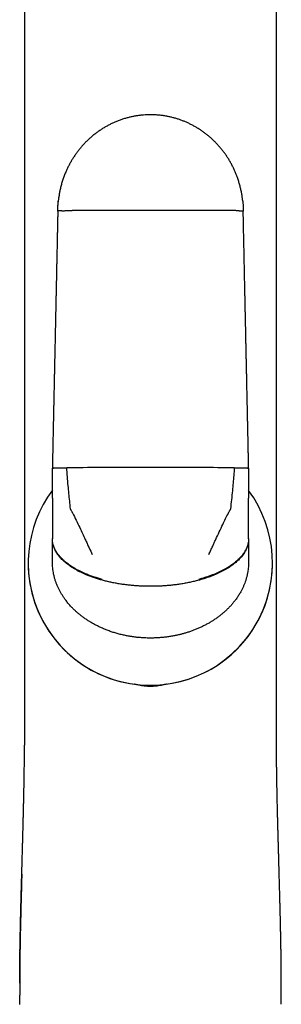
# Model space of a CAD drawing. Header units: millimetres. Extents: x 8 to 869, y 12 to 780.
# Tile 35 of 39: x 504 to 528, y 600 to 690. Entities that reach past the tile are written whole.
import ezdxf

# ---------------------------------------------------------------- set-up
doc = ezdxf.new("R2010")
doc.units = ezdxf.units.MM

msp = doc.modelspace()

# ---------------------------------------------------------------- linework, layer by layer
at = {"color": 7, "linetype": 'Continuous', "lineweight": 30}
for p, q in [((507.167, 646.345), (507.167, 649.083)), ((525.167, 649.083), (525.167, 646.345)), ((507.167, 646.345), (507.167, 646.096)), ((525.167, 646.096), (525.167, 646.345)), ((507.167, 646.096), (507.167, 644.602)), ((525.167, 644.602), (525.167, 646.096)), ((507.167, 644.602), (507.167, 643.768)), ((525.167, 643.768), (525.167, 644.602)), ((507.167, 643.768), (507.167, 642.636)), ((525.167, 642.636), (525.167, 643.768)), ((507.167, 642.636), (507.167, 642.597)), ((507.167, 641.749), (507.167, 642.597)), ((525.167, 642.597), (525.167, 642.636)), ((525.167, 642.597), (525.167, 641.749)), ((507.167, 640.517), (507.167, 641.749)), ((525.167, 641.749), (525.167, 640.517)), ((504.953, 640.381), (504.953, 640.381)), ((507.167, 640.509), (507.167, 640.517)), ((507.167, 640.509), (507.167, 640.505)), ((525.167, 640.517), (525.167, 640.509)), ((525.167, 640.505), (525.167, 640.509)), ((527.353, 640.381), (527.353, 640.381)), ((504.621, 625.782), (504.621, 625.782)), ((527.712, 625.782), (527.712, 625.782)), ((504.175, 602.234), (504.174, 601.86))]:
    msp.add_line(p, q, dxfattribs=at)
at = {"color": 7, "linetype": 'Continuous', "lineweight": 30, "flags": 128}
for points in [[(516.167, 649.139), (515.779, 649.139), (515.392, 649.139), (515.005, 649.138), (514.618, 649.138), (514.231, 649.138), (513.844, 649.137), (513.458, 649.137), (513.072, 649.136), (512.686, 649.135), (512.301, 649.134), (511.916, 649.133), (511.532, 649.132), (511.148, 649.131), (510.765, 649.13), (510.383, 649.128), (510.001, 649.127), (509.62, 649.125), (509.24, 649.124), (508.861, 649.122), (508.483, 649.12)], [(523.851, 649.12), (523.472, 649.122), (523.093, 649.124), (522.713, 649.125), (522.332, 649.127), (521.951, 649.128), (521.568, 649.13), (521.185, 649.131), (520.801, 649.132), (520.417, 649.133), (520.032, 649.134), (519.647, 649.135), (519.262, 649.136), (518.876, 649.137), (518.489, 649.137), (518.103, 649.138), (517.716, 649.138), (517.329, 649.138), (516.941, 649.139), (516.554, 649.139), (516.167, 649.139)]]:
    msp.add_lwpolyline(points, dxfattribs=at)
at = {"color": 7, "linetype": 'Continuous', "lineweight": 30}
for start, end in [(143.35646, 331.05165), (331.05165, 36.41111), (180, 331.05165), (331.05165, 360)]:
    msp.add_arc((516.153, 640.381), 11.2, start, end, dxfattribs=at)
for points, knots in [([(504.618, 745.182), (504.618, 745.071), (504.617, 744.77), (504.616, 744.283), (504.616, 743.724), (504.616, 743.181), (504.616, 742.652), (504.617, 742.139), (504.617, 741.637), (504.617, 741.143), (504.618, 740.658), (504.618, 740.182), (504.618, 739.718), (504.618, 739.266), (504.618, 738.826), (504.618, 738.399), (504.618, 737.983), (504.618, 737.58), (504.618, 737.188), (504.618, 736.807), (504.617, 736.432), (504.617, 736.059), (504.617, 735.688), (504.617, 735.103), (504.617, 734.308), (504.617, 733.251), (504.617, 732.151), (504.617, 731.008), (504.617, 729.876), (504.617, 728.753), (504.617, 727.635), (504.617, 726.517), (504.617, 721.116), (504.619, 707.773), (504.62, 684.218), (504.621, 662.712), (504.621, 649.11), (504.621, 645.685), (504.621, 644.465), (504.621, 643.255), (504.621, 642.057), (504.621, 640.954), (504.621, 639.946), (504.621, 639.239), (504.621, 638.743), (504.621, 638.454), (504.621, 638.158), (504.621, 637.849), (504.621, 637.527), (504.621, 637.19), (504.621, 636.84), (504.621, 636.476), (504.621, 636.098), (504.621, 635.709), (504.621, 635.309), (504.621, 634.897), (504.621, 634.472), (504.621, 634.032), (504.621, 633.574), (504.621, 633.101), (504.621, 632.613), (504.621, 632.112), (504.621, 631.6), (504.621, 631.078), (504.621, 630.545), (504.621, 630), (504.621, 629.436), (504.621, 628.856), (504.621, 628.257), (504.621, 627.645), (504.621, 627.019), (504.621, 626.397), (504.621, 625.983), (504.621, 625.782)], [0, 0, 0, 0, 0.002783, 0.007563, 0.012243, 0.016821, 0.02122, 0.02552, 0.029724, 0.03383, 0.037919, 0.041907, 0.045793, 0.049578, 0.053261, 0.056843, 0.060324, 0.063703, 0.06698, 0.070157, 0.073285, 0.076405, 0.079515, 0.082616, 0.091097, 0.099507, 0.109171, 0.118742, 0.128218, 0.137603, 0.146961, 0.15632, 0.165678, 0.282663, 0.491585, 0.757505, 0.82303, 0.833326, 0.84356, 0.853695, 0.863732, 0.87367, 0.881393, 0.889055, 0.891451, 0.893843, 0.896313, 0.898898, 0.9016, 0.904417, 0.907349, 0.910398, 0.913562, 0.916842, 0.920177, 0.923622, 0.92718, 0.930849, 0.9347, 0.938666, 0.942748, 0.946946, 0.951259, 0.955608, 0.960069, 0.964642, 0.969326, 0.974221, 0.979232, 0.984359, 0.989602, 0.994962, 1, 1, 1, 1]), ([(527.712, 625.782), (527.712, 625.965), (527.712, 626.354), (527.712, 626.943), (527.712, 627.546), (527.712, 628.136), (527.712, 628.703), (527.712, 629.247), (527.712, 629.768), (527.712, 630.278), (527.712, 630.776), (527.712, 631.263), (527.712, 631.739), (527.712, 632.203), (527.712, 632.656), (527.712, 633.098), (527.712, 633.526), (527.712, 633.94), (527.712, 634.341), (527.712, 634.73), (527.712, 635.111), (527.712, 635.483), (527.712, 635.846), (527.712, 636.197), (527.712, 636.537), (527.712, 636.864), (527.712, 637.178), (527.712, 637.479), (527.712, 637.768), (527.712, 638.049), (527.712, 638.321), (527.712, 638.586), (527.712, 638.846), (527.712, 639.107), (527.712, 639.367), (527.712, 639.629), (527.712, 640.16), (527.713, 640.963), (527.713, 642.042), (527.713, 643.131), (527.713, 644.23), (527.713, 645.338), (527.713, 646.452), (527.713, 651.853), (527.713, 665.199), (527.714, 683.463), (527.714, 702.361), (527.715, 715.551), (527.716, 723.859), (527.717, 727.286), (527.717, 728.516), (527.717, 729.75), (527.717, 730.995), (527.717, 732.224), (527.716, 733.437), (527.716, 734.635), (527.716, 735.574), (527.716, 736.251), (527.716, 736.663), (527.716, 737.081), (527.716, 737.51), (527.716, 737.953), (527.716, 738.411), (527.716, 738.883), (527.716, 739.371), (527.716, 739.873), (527.716, 740.389), (527.716, 740.921), (527.716, 741.467), (527.717, 742.028), (527.717, 742.587), (527.718, 743.143), (527.718, 743.696), (527.717, 744.261), (527.716, 744.758), (527.715, 745.066), (527.715, 745.182)], [0, 0, 0, 0, 0.004604, 0.00976, 0.014809, 0.019752, 0.024587, 0.029048, 0.033413, 0.037683, 0.041858, 0.045938, 0.049922, 0.053812, 0.057606, 0.061304, 0.064908, 0.068354, 0.071709, 0.074971, 0.078142, 0.081276, 0.084315, 0.087259, 0.090107, 0.09286, 0.095472, 0.097991, 0.100419, 0.102754, 0.105043, 0.107239, 0.109414, 0.111594, 0.113778, 0.115967, 0.118162, 0.127118, 0.136156, 0.145275, 0.154476, 0.163758, 0.17311, 0.182471, 0.299479, 0.508415, 0.641368, 0.774312, 0.839822, 0.850116, 0.86041, 0.870723, 0.881141, 0.891672, 0.901604, 0.911635, 0.921766, 0.925199, 0.928644, 0.932118, 0.935706, 0.939417, 0.943251, 0.947208, 0.951289, 0.955493, 0.959821, 0.964271, 0.968845, 0.973543, 0.978363, 0.982891, 0.987521, 0.992256, 0.997094, 1, 1, 1, 1]), ([(524.622, 673.552), (524.619, 673.585), (524.606, 673.731), (524.571, 673.992), (524.514, 674.336), (524.443, 674.681), (524.357, 675.026), (524.256, 675.374), (524.146, 675.704), (524.028, 676.017), (523.905, 676.312), (523.771, 676.605), (523.624, 676.896), (523.465, 677.185), (523.297, 677.464), (523.121, 677.733), (522.939, 677.993), (522.745, 678.248), (522.542, 678.496), (522.332, 678.734), (522.116, 678.961), (521.897, 679.177), (521.669, 679.385), (521.433, 679.585), (521.19, 679.777), (520.939, 679.96), (520.683, 680.134), (520.42, 680.298), (520.152, 680.452), (519.878, 680.596), (519.6, 680.73), (519.319, 680.853), (519.033, 680.965), (518.746, 681.066), (518.456, 681.156), (518.164, 681.235), (517.871, 681.302), (517.559, 681.363), (517.227, 681.413), (516.877, 681.451), (516.528, 681.474), (516.183, 681.482), (515.848, 681.476), (515.526, 681.456), (515.215, 681.426), (514.909, 681.384), (514.609, 681.332), (514.315, 681.269), (514.01, 681.193), (513.696, 681.101), (513.375, 680.992), (513.063, 680.873), (512.76, 680.743), (512.467, 680.602), (512.182, 680.453), (511.907, 680.294), (511.638, 680.125), (511.372, 679.945), (511.11, 679.751), (510.852, 679.545), (510.596, 679.324), (510.358, 679.101), (510.137, 678.878), (509.932, 678.657), (509.732, 678.425), (509.538, 678.183), (509.35, 677.931), (509.172, 677.673), (509.004, 677.412), (508.847, 677.147), (508.698, 676.874), (508.557, 676.593), (508.419, 676.291), (508.285, 675.968), (508.158, 675.623), (508.045, 675.27), (507.946, 674.91), (507.865, 674.565), (507.802, 674.236), (507.753, 673.924), (507.722, 673.681), (507.71, 673.542), (507.708, 673.508)], [0, 0, 0, 0, 0.003796, 0.017304, 0.031064, 0.044817, 0.058801, 0.073009, 0.087433, 0.099835, 0.112378, 0.125058, 0.137866, 0.150795, 0.163836, 0.176228, 0.188704, 0.201257, 0.213878, 0.22656, 0.238617, 0.250713, 0.262839, 0.27499, 0.287157, 0.299332, 0.311508, 0.323678, 0.335834, 0.347968, 0.360074, 0.372145, 0.384174, 0.396153, 0.408078, 0.419941, 0.431737, 0.44346, 0.457423, 0.471263, 0.484974, 0.498546, 0.511972, 0.524366, 0.536622, 0.548736, 0.560702, 0.572519, 0.584181, 0.597724, 0.611044, 0.624138, 0.637003, 0.649864, 0.662483, 0.67486, 0.687267, 0.699948, 0.712668, 0.725651, 0.738896, 0.7524, 0.76406, 0.775901, 0.787921, 0.800115, 0.81248, 0.82501, 0.83697, 0.849067, 0.861294, 0.873646, 0.886114, 0.900417, 0.91485, 0.929402, 0.94406, 0.95881, 0.971163, 0.983561, 0.995995, 1, 1, 1, 1]), ([(507.667, 672.658), (507.668, 672.772), (507.671, 673), (507.689, 673.33), (507.711, 673.546), (507.721, 673.647)], [0, 0, 0, 0, 0.345265, 0.690234, 1, 1, 1, 1]), ([(524.618, 673.588), (524.621, 673.562), (524.635, 673.441), (524.65, 673.224), (524.664, 672.94), (524.666, 672.752), (524.667, 672.658)], [0, 0, 0, 0, 0.08266, 0.393787, 0.699581, 1, 1, 1, 1]), ([(507.667, 672.658), (507.664, 672.526), (507.659, 672.265), (507.65, 671.88), (507.643, 671.508), (507.635, 671.148), (507.628, 670.802), (507.621, 670.468), (507.614, 670.147), (507.607, 669.834), (507.601, 669.53), (507.595, 669.234), (507.589, 668.953), (507.583, 668.686), (507.578, 668.433), (507.573, 668.194), (507.568, 667.969), (507.564, 667.758), (507.559, 667.561), (507.555, 667.374), (507.552, 667.193), (507.543, 666.792), (507.533, 666.322), (507.522, 665.784), (507.514, 665.4), (507.506, 665.015), (507.497, 664.633), (507.49, 664.258), (507.482, 663.896), (507.474, 663.546), (507.467, 663.208), (507.46, 662.872), (507.453, 662.54), (507.446, 662.211), (507.441, 661.946), (507.436, 661.734), (507.433, 661.567), (507.429, 661.387), (507.425, 661.194), (507.42, 660.988), (507.416, 660.768), (507.411, 660.535), (507.405, 660.289), (507.4, 660.029), (507.394, 659.758), (507.388, 659.475), (507.382, 659.181), (507.375, 658.875), (507.368, 658.546), (507.361, 658.195), (507.353, 657.82), (507.345, 657.431), (507.336, 657.026), (507.327, 656.607), (507.318, 656.181), (507.309, 655.75), (507.3, 655.313), (507.29, 654.863), (507.28, 654.4), (507.27, 653.923), (507.26, 653.433), (507.249, 652.93), (507.238, 652.414), (507.227, 651.884), (507.215, 651.344), (507.203, 650.794), (507.191, 650.235), (507.179, 649.663), (507.171, 649.278), (507.167, 649.083)], [0, 0, 0, 0, 0.0168782, 0.0332139, 0.0490071, 0.0642578, 0.078966, 0.0931317, 0.1067548, 0.1198354, 0.1329569, 0.145483, 0.1574136, 0.1687488, 0.1794885, 0.1896327, 0.1991814, 0.2081347, 0.2164924, 0.2242724, 0.2318818, 0.2394913, 0.2753645, 0.2916704, 0.3079764, 0.3242824, 0.3405881, 0.3566364, 0.3719269, 0.3867502, 0.4011064, 0.4149955, 0.4294697, 0.443399, 0.4567846, 0.4632829, 0.4703457, 0.4779729, 0.4861646, 0.4949208, 0.5042414, 0.5141264, 0.524576, 0.5355899, 0.5471684, 0.5590894, 0.571555, 0.5845651, 0.5981196, 0.6133684, 0.6292521, 0.6457708, 0.6629244, 0.680713, 0.6991364, 0.7170886, 0.7356052, 0.7546862, 0.7743316, 0.7945414, 0.8153156, 0.8366541, 0.858557, 0.8810243, 0.9040558, 0.9272254, 0.9509393, 0.9751975, 1, 1, 1, 1]), ([(508.036, 672.682), (508.006, 672.682), (507.947, 672.68), (507.871, 672.677), (507.807, 672.674), (507.755, 672.671), (507.715, 672.668), (507.687, 672.664), (507.67, 672.661), (507.668, 672.659), (507.667, 672.658)], [0, 0, 0, 0, 0.128371, 0.256828, 0.38483, 0.511835, 0.637322, 0.7608, 0.881824, 1, 1, 1, 1]), ([(508.036, 672.682), (508.068, 672.683), (508.131, 672.685), (508.238, 672.687), (508.351, 672.689), (508.471, 672.691), (508.596, 672.693), (508.723, 672.694), (508.852, 672.695), (508.94, 672.696), (508.983, 672.696)], [0, 0, 0, 0, 0.1319038, 0.2626546, 0.3917757, 0.5188408, 0.6434792, 0.765379, 0.8842857, 1, 1, 1, 1]), ([(516.167, 672.714), (515.942, 672.714), (515.491, 672.714), (514.816, 672.714), (514.141, 672.713), (513.466, 672.712), (512.792, 672.711), (512.133, 672.709), (511.488, 672.707), (510.857, 672.705), (510.23, 672.702), (509.604, 672.699), (509.19, 672.697), (508.983, 672.696)], [0, 0, 0, 0, 0.0930984, 0.1862898, 0.279559, 0.3728907, 0.4662695, 0.5596799, 0.6477678, 0.7358569, 0.8239341, 0.9119862, 1, 1, 1, 1]), ([(523.351, 672.696), (523.131, 672.697), (522.692, 672.699), (522.028, 672.702), (521.362, 672.705), (520.693, 672.707), (520.022, 672.709), (519.362, 672.711), (518.713, 672.712), (518.077, 672.713), (517.44, 672.714), (516.803, 672.714), (516.379, 672.714), (516.167, 672.714)], [0, 0, 0, 0, 0.093349, 0.18674, 0.280158, 0.373587, 0.46701, 0.560413, 0.648446, 0.736434, 0.824365, 0.912224, 1, 1, 1, 1]), ([(524.297, 672.682), (524.266, 672.683), (524.203, 672.685), (524.096, 672.687), (523.982, 672.689), (523.862, 672.691), (523.738, 672.693), (523.61, 672.694), (523.482, 672.695), (523.394, 672.696), (523.351, 672.696)], [0, 0, 0, 0, 0.131904, 0.262655, 0.391776, 0.518841, 0.643479, 0.765379, 0.884286, 1, 1, 1, 1]), ([(524.297, 672.682), (524.327, 672.682), (524.387, 672.68), (524.462, 672.677), (524.527, 672.674), (524.579, 672.671), (524.619, 672.668), (524.647, 672.664), (524.664, 672.661), (524.666, 672.659), (524.667, 672.658)], [0, 0, 0, 0, 0.128371, 0.256828, 0.38483, 0.511835, 0.637322, 0.7608, 0.881824, 1, 1, 1, 1]), ([(525.167, 649.083), (525.164, 649.215), (525.158, 649.476), (525.15, 649.862), (525.142, 650.234), (525.134, 650.594), (525.127, 650.941), (525.12, 651.275), (525.113, 651.596), (525.106, 651.909), (525.1, 652.213), (525.094, 652.509), (525.088, 652.79), (525.082, 653.057), (525.076, 653.311), (525.071, 653.55), (525.067, 653.775), (525.062, 653.986), (525.058, 654.183), (525.054, 654.37), (525.05, 654.551), (525.041, 654.952), (525.031, 655.422), (525.02, 655.961), (525.012, 656.345), (525.004, 656.73), (524.996, 657.112), (524.988, 657.486), (524.98, 657.849), (524.972, 658.199), (524.965, 658.537), (524.958, 658.873), (524.951, 659.205), (524.944, 659.534), (524.938, 659.8), (524.934, 660.011), (524.93, 660.178), (524.927, 660.358), (524.922, 660.551), (524.918, 660.757), (524.913, 660.977), (524.909, 661.21), (524.903, 661.456), (524.898, 661.716), (524.892, 661.987), (524.886, 662.27), (524.88, 662.564), (524.873, 662.871), (524.866, 663.199), (524.859, 663.55), (524.851, 663.925), (524.843, 664.314), (524.834, 664.719), (524.825, 665.138), (524.816, 665.564), (524.807, 665.995), (524.798, 666.431), (524.788, 666.881), (524.779, 667.344), (524.769, 667.821), (524.758, 668.31), (524.748, 668.813), (524.737, 669.329), (524.726, 669.859), (524.714, 670.398), (524.703, 670.948), (524.691, 671.506), (524.679, 672.078), (524.671, 672.463), (524.667, 672.658)], [0, 0, 0, 0, 0.016878, 0.033214, 0.049007, 0.064258, 0.078966, 0.093132, 0.106755, 0.119836, 0.132957, 0.145483, 0.157414, 0.168749, 0.179489, 0.189633, 0.199182, 0.208136, 0.216493, 0.224273, 0.231883, 0.239492, 0.275365, 0.291671, 0.307977, 0.324283, 0.340589, 0.356638, 0.371928, 0.386752, 0.401108, 0.414997, 0.429471, 0.443401, 0.456786, 0.463285, 0.470347, 0.477974, 0.486166, 0.494922, 0.504243, 0.514128, 0.524577, 0.535591, 0.54717, 0.559091, 0.571556, 0.584566, 0.598121, 0.613369, 0.629253, 0.645772, 0.662925, 0.680714, 0.699137, 0.71709, 0.735606, 0.754687, 0.774332, 0.794542, 0.815316, 0.836655, 0.858558, 0.881025, 0.904056, 0.927226, 0.95094, 0.975198, 1, 1, 1, 1]), ([(507.167, 649.083), (507.168, 649.084), (507.17, 649.086), (507.187, 649.089), (507.215, 649.092), (507.255, 649.095), (507.307, 649.098), (507.371, 649.101), (507.447, 649.104), (507.506, 649.106), (507.536, 649.107)], [0, 0, 0, 0, 0.118176, 0.2392, 0.362678, 0.488165, 0.61517, 0.743172, 0.871629, 1, 1, 1, 1]), ([(507.536, 649.107), (507.568, 649.108), (507.631, 649.109), (507.738, 649.112), (507.851, 649.114), (507.971, 649.116), (508.096, 649.117), (508.223, 649.119), (508.352, 649.12), (508.439, 649.12), (508.483, 649.12)], [0, 0, 0, 0, 0.131904, 0.262655, 0.391776, 0.518841, 0.643479, 0.765379, 0.884286, 1, 1, 1, 1]), ([(508.833, 645.368), (508.807, 645.6), (508.754, 646.066), (508.683, 646.767), (508.615, 647.512), (508.547, 648.297), (508.504, 648.846), (508.483, 649.12)], [0, 0, 0, 0, 0.185902, 0.372946, 0.560808, 0.781112, 1, 1, 1, 1]), ([(523.851, 649.12), (523.833, 648.888), (523.796, 648.422), (523.737, 647.721), (523.67, 646.976), (523.594, 646.191), (523.531, 645.642), (523.5, 645.368)], [0, 0, 0, 0, 0.185634, 0.372281, 0.559969, 0.780783, 1, 1, 1, 1]), ([(523.851, 649.12), (523.894, 649.12), (523.982, 649.12), (524.11, 649.119), (524.238, 649.117), (524.362, 649.116), (524.482, 649.114), (524.596, 649.112), (524.703, 649.109), (524.766, 649.108), (524.797, 649.107)], [0, 0, 0, 0, 0.115714, 0.234621, 0.356521, 0.481159, 0.608224, 0.737345, 0.868096, 1, 1, 1, 1]), ([(524.797, 649.107), (524.827, 649.106), (524.887, 649.104), (524.962, 649.101), (525.027, 649.098), (525.079, 649.095), (525.119, 649.092), (525.147, 649.089), (525.164, 649.086), (525.166, 649.084), (525.167, 649.083)], [0, 0, 0, 0, 0.128371, 0.256828, 0.38483, 0.511835, 0.637322, 0.7608, 0.881824, 1, 1, 1, 1]), ([(509.026, 644.976), (509.014, 645), (508.99, 645.049), (508.954, 645.123), (508.919, 645.186), (508.884, 645.235), (508.859, 645.276), (508.841, 645.321), (508.836, 645.352), (508.833, 645.368)], [0, 0, 0, 0, 0.186099, 0.372019, 0.56026, 0.673374, 0.784437, 0.892244, 1, 1, 1, 1]), ([(509.026, 644.976), (509.135, 644.754), (509.353, 644.307), (509.654, 643.68), (509.933, 643.091), (510.101, 642.727), (510.185, 642.544)], [0, 0, 0, 0, 0.27496, 0.553582, 0.775368, 1, 1, 1, 1]), ([(522.148, 642.544), (522.256, 642.776), (522.469, 643.238), (522.772, 643.874), (523.051, 644.452), (523.222, 644.802), (523.307, 644.976)], [0, 0, 0, 0, 0.285391, 0.566308, 0.784253, 1, 1, 1, 1]), ([(523.5, 645.368), (523.497, 645.348), (523.49, 645.308), (523.462, 645.252), (523.425, 645.202), (523.387, 645.139), (523.35, 645.062), (523.322, 645.005), (523.307, 644.976)], [0, 0, 0, 0, 0.136932, 0.275376, 0.419204, 0.561144, 0.780661, 1, 1, 1, 1]), ([(511.732, 638.886), (511.612, 638.92), (511.371, 638.987), (511.018, 639.099), (510.674, 639.219), (510.364, 639.338), (510.086, 639.455), (509.841, 639.567), (509.604, 639.683), (509.374, 639.804), (509.154, 639.931), (508.942, 640.062), (508.741, 640.197), (508.552, 640.335), (508.374, 640.475), (508.208, 640.618), (508.055, 640.764), (507.914, 640.911), (507.786, 641.059), (507.671, 641.209), (507.568, 641.36), (507.477, 641.512), (507.398, 641.663), (507.329, 641.82), (507.27, 641.981), (507.224, 642.146), (507.191, 642.311), (507.171, 642.474), (507.168, 642.582), (507.167, 642.636)], [0, 0, 0, 0, 0.056343, 0.112117, 0.167174, 0.221368, 0.263255, 0.304465, 0.34494, 0.384628, 0.424269, 0.463009, 0.500816, 0.537664, 0.573538, 0.608432, 0.642347, 0.675295, 0.707299, 0.738388, 0.768638, 0.798126, 0.826895, 0.854993, 0.885187, 0.914707, 0.943629, 0.972034, 1, 1, 1, 1]), ([(511.765, 638.804), (511.642, 638.839), (511.396, 638.908), (511.036, 639.023), (510.686, 639.146), (510.371, 639.269), (510.09, 639.388), (509.842, 639.502), (509.602, 639.621), (509.371, 639.745), (509.149, 639.873), (508.936, 640.006), (508.735, 640.143), (508.545, 640.283), (508.367, 640.426), (508.201, 640.571), (508.048, 640.718), (507.908, 640.867), (507.78, 641.018), (507.664, 641.169), (507.561, 641.321), (507.47, 641.473), (507.392, 641.626), (507.324, 641.783), (507.267, 641.944), (507.221, 642.11), (507.19, 642.274), (507.17, 642.436), (507.168, 642.544), (507.167, 642.597)], [0, 0, 0, 0, 0.057206, 0.113693, 0.169319, 0.223949, 0.266094, 0.307494, 0.348098, 0.387863, 0.427538, 0.46627, 0.504035, 0.540817, 0.57661, 0.611414, 0.645238, 0.6781, 0.710026, 0.741048, 0.771206, 0.800544, 0.829113, 0.856968, 0.886851, 0.916016, 0.944545, 0.972514, 1, 1, 1, 1]), ([(510.185, 642.544), (510.244, 642.416), (510.362, 642.159), (510.575, 641.696), (510.729, 641.359), (510.823, 641.152)], [0, 0, 0, 0, 0.275254, 0.554259, 1, 1, 1, 1]), ([(525.167, 642.597), (525.166, 642.549), (525.164, 642.452), (525.148, 642.305), (525.122, 642.156), (525.085, 642.006), (525.037, 641.857), (524.978, 641.707), (524.908, 641.558), (524.826, 641.408), (524.731, 641.258), (524.624, 641.107), (524.503, 640.956), (524.37, 640.806), (524.224, 640.658), (524.066, 640.511), (523.895, 640.367), (523.713, 640.225), (523.518, 640.087), (523.312, 639.951), (523.094, 639.82), (522.866, 639.692), (522.627, 639.568), (522.379, 639.449), (522.113, 639.331), (521.828, 639.215), (521.525, 639.102), (521.213, 638.995), (520.894, 638.895), (520.677, 638.835), (520.568, 638.804)], [0, 0, 0, 0, 0.024914, 0.05022, 0.075975, 0.102235, 0.129062, 0.156016, 0.183629, 0.211951, 0.241033, 0.271539, 0.302926, 0.335231, 0.368484, 0.402707, 0.437915, 0.474112, 0.511298, 0.54946, 0.588581, 0.628633, 0.66958, 0.711382, 0.753989, 0.80172, 0.850278, 0.899574, 0.949514, 1, 1, 1, 1]), ([(525.167, 642.636), (525.166, 642.587), (525.164, 642.489), (525.147, 642.341), (525.12, 642.193), (525.082, 642.043), (525.033, 641.893), (524.973, 641.744), (524.901, 641.595), (524.819, 641.447), (524.724, 641.298), (524.617, 641.148), (524.497, 640.998), (524.363, 640.85), (524.217, 640.704), (524.059, 640.56), (523.888, 640.417), (523.706, 640.278), (523.511, 640.142), (523.306, 640.008), (523.09, 639.878), (522.864, 639.753), (522.627, 639.631), (522.381, 639.515), (522.118, 639.399), (521.837, 639.286), (521.539, 639.176), (521.233, 639.072), (520.92, 638.975), (520.708, 638.916), (520.601, 638.886)], [0, 0, 0, 0, 0.0253512, 0.051058, 0.0771786, 0.1037723, 0.1308976, 0.1581108, 0.1859426, 0.2144402, 0.2436465, 0.2742254, 0.305684, 0.3380706, 0.3714122, 0.4057264, 0.4410211, 0.477295, 0.5145374, 0.5527289, 0.5918415, 0.6318416, 0.6726885, 0.7143315, 0.7567134, 0.8041114, 0.852237, 0.9009942, 0.9502829, 1, 1, 1, 1]), ([(521.51, 641.152), (521.571, 641.284), (521.69, 641.547), (521.857, 641.911), (522.01, 642.242), (522.102, 642.444), (522.148, 642.544)], [0, 0, 0, 0, 0.284664, 0.565774, 0.784047, 1, 1, 1, 1]), ([(511.765, 634.4), (511.663, 634.446), (511.46, 634.537), (511.163, 634.685), (510.874, 634.842), (510.593, 635.007), (510.321, 635.181), (510.057, 635.363), (509.804, 635.553), (509.562, 635.748), (509.332, 635.949), (509.112, 636.156), (508.929, 636.343), (508.778, 636.508), (508.656, 636.648), (508.538, 636.79), (508.425, 636.934), (508.297, 637.107), (508.157, 637.309), (508.01, 637.542), (507.875, 637.778), (507.771, 637.981), (507.692, 638.147), (507.635, 638.275), (507.581, 638.404), (507.53, 638.534), (507.483, 638.665), (507.422, 638.845), (507.354, 639.076), (507.285, 639.359), (507.232, 639.643), (507.195, 639.929), (507.171, 640.216), (507.168, 640.409), (507.167, 640.505)], [0, 0, 0, 0, 0.041485, 0.082495, 0.12308, 0.16329, 0.203177, 0.242792, 0.282192, 0.320418, 0.358141, 0.395416, 0.432302, 0.455314, 0.478211, 0.501007, 0.523719, 0.546361, 0.580753, 0.614734, 0.648366, 0.681711, 0.699085, 0.716408, 0.733689, 0.750936, 0.768161, 0.785372, 0.821586, 0.857493, 0.893189, 0.928773, 0.964344, 1, 1, 1, 1]), ([(525.167, 640.505), (525.166, 640.424), (525.164, 640.263), (525.147, 640.021), (525.121, 639.781), (525.089, 639.58), (525.058, 639.417), (525.031, 639.292), (525.002, 639.168), (524.969, 639.044), (524.933, 638.92), (524.882, 638.753), (524.809, 638.545), (524.71, 638.297), (524.599, 638.053), (524.492, 637.843), (524.393, 637.665), (524.306, 637.517), (524.215, 637.37), (524.118, 637.225), (523.994, 637.049), (523.839, 636.843), (523.649, 636.612), (523.447, 636.387), (523.235, 636.169), (523.011, 635.957), (522.777, 635.752), (522.531, 635.554), (522.276, 635.363), (522.012, 635.181), (521.74, 635.007), (521.46, 634.842), (521.171, 634.686), (520.874, 634.537), (520.67, 634.446), (520.568, 634.4)], [0, 0, 0, 0, 0.029944, 0.059822, 0.089693, 0.119614, 0.135328, 0.151081, 0.16688, 0.182734, 0.198651, 0.214638, 0.247474, 0.280401, 0.313485, 0.346793, 0.367875, 0.389085, 0.410441, 0.431957, 0.453647, 0.490405, 0.527381, 0.564642, 0.602254, 0.640278, 0.678777, 0.717809, 0.757192, 0.796796, 0.836677, 0.876887, 0.917477, 0.958499, 1, 1, 1, 1]), ([(527.353, 640.381), (527.357, 640.381), (527.367, 640.381), (527.377, 640.381), (527.379, 640.381), (527.38, 640.381)], [0, 0, 0, 0, 0.20986, 0.613184, 1, 1, 1, 1]), ([(516.167, 638.249), (516.034, 638.25), (515.765, 638.251), (515.36, 638.265), (514.949, 638.287), (514.535, 638.319), (514.118, 638.361), (513.709, 638.413), (513.307, 638.473), (512.916, 638.541), (512.527, 638.619), (512.143, 638.705), (511.891, 638.771), (511.765, 638.804)], [0, 0, 0, 0, 0.08944, 0.180325, 0.272468, 0.365658, 0.459671, 0.554264, 0.643752, 0.733303, 0.822684, 0.911662, 1, 1, 1, 1]), ([(520.568, 638.804), (520.435, 638.77), (520.167, 638.699), (519.759, 638.609), (519.347, 638.527), (518.931, 638.457), (518.513, 638.398), (518.104, 638.349), (517.703, 638.311), (517.313, 638.283), (516.927, 638.263), (516.545, 638.251), (516.292, 638.25), (516.167, 638.249)], [0, 0, 0, 0, 0.093714, 0.188132, 0.282973, 0.377955, 0.472805, 0.567258, 0.655722, 0.743408, 0.830128, 0.915711, 1, 1, 1, 1]), ([(516.167, 633.506), (516.028, 633.508), (515.752, 633.511), (515.339, 633.534), (515.019, 633.562), (514.791, 633.588), (514.653, 633.606), (514.516, 633.625), (514.379, 633.645), (514.243, 633.668), (514.106, 633.692), (513.887, 633.733), (513.587, 633.798), (513.21, 633.892), (512.839, 634), (512.474, 634.12), (512.116, 634.252), (511.882, 634.351), (511.765, 634.4)], [0, 0, 0, 0, 0.091785, 0.183176, 0.27429, 0.304931, 0.335559, 0.366179, 0.396794, 0.42741, 0.45803, 0.488661, 0.575403, 0.661389, 0.746729, 0.831535, 0.91592, 1, 1, 1, 1]), ([(520.568, 634.4), (520.47, 634.359), (520.274, 634.275), (519.974, 634.162), (519.671, 634.057), (519.419, 633.978), (519.222, 633.922), (519.081, 633.883), (518.94, 633.846), (518.797, 633.811), (518.653, 633.778), (518.509, 633.747), (518.292, 633.703), (518.002, 633.651), (517.639, 633.598), (517.273, 633.557), (516.906, 633.528), (516.537, 633.51), (516.29, 633.508), (516.167, 633.506)], [0, 0, 0, 0, 0.070582, 0.141376, 0.212449, 0.28387, 0.316069, 0.348357, 0.380741, 0.413226, 0.445818, 0.478524, 0.511349, 0.592509, 0.673668, 0.754912, 0.836326, 0.917994, 1, 1, 1, 1]), ([(516.167, 629.068), (516.09, 629.07), (515.933, 629.072), (515.697, 629.09), (515.455, 629.119), (515.22, 629.158), (515.023, 629.198), (514.864, 629.235), (514.765, 629.26), (514.708, 629.275), (514.693, 629.279)], [0, 0, 0, 0, 0.155121, 0.313941, 0.476807, 0.643714, 0.793708, 0.881013, 0.970599, 1, 1, 1, 1]), ([(517.664, 629.286), (517.635, 629.278), (517.531, 629.249), (517.356, 629.208), (517.129, 629.161), (516.895, 629.122), (516.65, 629.092), (516.407, 629.072), (516.246, 629.07), (516.167, 629.068)], [0, 0, 0, 0, 0.059785, 0.211822, 0.356898, 0.517004, 0.682195, 0.843071, 1, 1, 1, 1]), ([(504.621, 625.782), (504.621, 625.655), (504.621, 625.343), (504.621, 624.845), (504.62, 624.29), (504.619, 623.903), (504.618, 623.702), (504.618, 623.685)], [0, 0, 0, 0, 0.181648, 0.446995, 0.711547, 0.975476, 1, 1, 1, 1]), ([(527.762, 619.928), (527.76, 620.019), (527.755, 620.298), (527.747, 620.767), (527.738, 621.336), (527.731, 621.906), (527.724, 622.478), (527.72, 623.042), (527.716, 623.596), (527.714, 624.141), (527.712, 624.688), (527.712, 625.235), (527.712, 625.6), (527.712, 625.782)], [0, 0, 0, 0, 0.047006, 0.14478, 0.242532, 0.340296, 0.438113, 0.536027, 0.628482, 0.721117, 0.813985, 0.907144, 1, 1, 1, 1]), ([(528.134, 604.839), (528.133, 604.894), (528.131, 605.012), (528.129, 605.145), (528.127, 605.24), (528.126, 605.289), (528.126, 605.339), (528.125, 605.391), (528.124, 605.443), (528.123, 605.494), (528.121, 605.599), (528.118, 605.78), (528.113, 606.034), (528.108, 606.3), (528.103, 606.534), (528.098, 606.738), (528.095, 606.914), (528.091, 607.086), (528.087, 607.257), (528.083, 607.43), (528.079, 607.606), (528.074, 607.834), (528.067, 608.115), (528.059, 608.451), (528.051, 608.796), (528.042, 609.151), (528.033, 609.466), (528.026, 609.741), (528.022, 609.913), (528.019, 610.025), (528.017, 610.078), (528.016, 610.131), (528.014, 610.182), (528.013, 610.227), (528.012, 610.267), (528.009, 610.366), (528.005, 610.534), (527.999, 610.768), (527.992, 611.008), (527.985, 611.254), (527.978, 611.512), (527.97, 611.783), (527.963, 612.064), (527.954, 612.356), (527.946, 612.658), (527.937, 612.973), (527.931, 613.193), (527.927, 613.315), (527.927, 613.334), (527.926, 613.354), (527.926, 613.374), (527.925, 613.394), (527.925, 613.414), (527.923, 613.465), (527.92, 613.579), (527.915, 613.75), (527.909, 613.951), (527.904, 614.145), (527.899, 614.338), (527.893, 614.528), (527.888, 614.72), (527.878, 615.1), (527.866, 615.527), (527.856, 615.906), (527.852, 616.044), (527.851, 616.075), (527.851, 616.094), (527.85, 616.105), (527.85, 616.118), (527.849, 616.141), (527.849, 616.177), (527.847, 616.228), (527.846, 616.289), (527.844, 616.36), (527.842, 616.442), (527.839, 616.54), (527.836, 616.654), (527.833, 616.786), (527.829, 616.931), (527.825, 617.09), (527.821, 617.263), (527.816, 617.449), (527.813, 617.588), (527.811, 617.674), (527.81, 617.703), (527.809, 617.732), (527.808, 617.761), (527.808, 617.789), (527.807, 617.818), (527.805, 617.887), (527.803, 617.992), (527.8, 618.129), (527.796, 618.289), (527.792, 618.474), (527.787, 618.674), (527.783, 618.856), (527.78, 619.021), (527.777, 619.176), (527.775, 619.276), (527.774, 619.324), (527.774, 619.324), (527.774, 619.324), (527.774, 619.325), (527.774, 619.325), (527.774, 619.326), (527.773, 619.327), (527.773, 619.329), (527.773, 619.334), (527.773, 619.343), (527.773, 619.36), (527.772, 619.385), (527.772, 619.42), (527.771, 619.467), (527.769, 619.526), (527.768, 619.602), (527.766, 619.695), (527.764, 619.807), (527.762, 619.933), (527.759, 620.074), (527.756, 620.226), (527.753, 620.388), (527.75, 620.559), (527.747, 620.743), (527.744, 620.94), (527.741, 621.15), (527.738, 621.368), (527.735, 621.594), (527.732, 621.828), (527.729, 622.073), (527.726, 622.33), (527.724, 622.508), (527.723, 622.603), (527.723, 622.612), (527.723, 622.62), (527.723, 622.629), (527.723, 622.638), (527.723, 622.647), (527.723, 622.656), (527.723, 622.682), (527.722, 622.745), (527.721, 622.846), (527.72, 622.97), (527.719, 623.098), (527.718, 623.231), (527.718, 623.368), (527.717, 623.507), (527.716, 623.636), (527.716, 623.752), (527.715, 623.854), (527.715, 623.948), (527.714, 624.034), (527.714, 624.111), (527.714, 624.183), (527.714, 624.254), (527.713, 624.33), (527.713, 624.415), (527.713, 624.508), (527.713, 624.61), (527.713, 624.72), (527.713, 624.838), (527.712, 624.962), (527.712, 625.087), (527.712, 625.216), (527.712, 625.344), (527.712, 625.471), (527.712, 625.586), (527.712, 625.688), (527.712, 625.752), (527.712, 625.782)], [0, 0, 0, 0, 0.007829, 0.01651, 0.018792, 0.021113, 0.023474, 0.025874, 0.028314, 0.030794, 0.03309, 0.043188, 0.056311, 0.068818, 0.080711, 0.089399, 0.097728, 0.1057, 0.113739, 0.121955, 0.13032, 0.138834, 0.154376, 0.170393, 0.186888, 0.203863, 0.221319, 0.232311, 0.243486, 0.24602, 0.248563, 0.251115, 0.253677, 0.255991, 0.257656, 0.25934, 0.270296, 0.281991, 0.293264, 0.305148, 0.317643, 0.33075, 0.344468, 0.358536, 0.373194, 0.388442, 0.40428, 0.405229, 0.406184, 0.407143, 0.408107, 0.409076, 0.41005, 0.411028, 0.416491, 0.426601, 0.43601, 0.44578, 0.454808, 0.464124, 0.473519, 0.482734, 0.519529, 0.535686, 0.537801, 0.539661, 0.540075, 0.540605, 0.541252, 0.542016, 0.543971, 0.546427, 0.549384, 0.552843, 0.556804, 0.561266, 0.56698, 0.573349, 0.580373, 0.588052, 0.596386, 0.605375, 0.615019, 0.616424, 0.617822, 0.619211, 0.620593, 0.621967, 0.623333, 0.624691, 0.632023, 0.638371, 0.644531, 0.655064, 0.664999, 0.673364, 0.681252, 0.688664, 0.695598, 0.695601, 0.695604, 0.695608, 0.695616, 0.695631, 0.695658, 0.695707, 0.695799, 0.695981, 0.696356, 0.69719, 0.698391, 0.699861, 0.702242, 0.705103, 0.708444, 0.713087, 0.718422, 0.724447, 0.731164, 0.738572, 0.746109, 0.754249, 0.76299, 0.772333, 0.782277, 0.792823, 0.803316, 0.814344, 0.825907, 0.838005, 0.850638, 0.851029, 0.851426, 0.85183, 0.852238, 0.852653, 0.853073, 0.853499, 0.853931, 0.856778, 0.862427, 0.868084, 0.87432, 0.880378, 0.886896, 0.893616, 0.899876, 0.905054, 0.909845, 0.914247, 0.918262, 0.921889, 0.925129, 0.928323, 0.931905, 0.935878, 0.940241, 0.944995, 0.950139, 0.955674, 0.961598, 0.967574, 0.973178, 0.979702, 0.985646, 0.99101, 0.995795, 1, 1, 1, 1]), ([(504.2, 604.833), (504.2, 604.847), (504.201, 604.908), (504.203, 605.02), (504.205, 605.152), (504.207, 605.272), (504.208, 605.352), (504.209, 605.409), (504.21, 605.444), (504.21, 605.479), (504.211, 605.512), (504.213, 605.6), (504.216, 605.808), (504.223, 606.135), (504.229, 606.469), (504.235, 606.742), (504.24, 606.958), (504.244, 607.166), (504.249, 607.369), (504.253, 607.572), (504.258, 607.76), (504.262, 607.931), (504.266, 608.085), (504.269, 608.242), (504.273, 608.401), (504.277, 608.553), (504.281, 608.708), (504.285, 608.869), (504.289, 609.049), (504.294, 609.24), (504.299, 609.412), (504.303, 609.562), (504.306, 609.687), (504.309, 609.815), (504.313, 609.948), (504.316, 610.084), (504.32, 610.217), (504.324, 610.376), (504.329, 610.555), (504.335, 610.753), (504.34, 610.933), (504.344, 611.096), (504.348, 611.242), (504.352, 611.374), (504.354, 611.467), (504.356, 611.53), (504.357, 611.574), (504.359, 611.627), (504.36, 611.689), (504.362, 611.751), (504.366, 611.889), (504.376, 612.229), (504.385, 612.577), (504.393, 612.857), (504.396, 612.945), (504.398, 613.032), (504.401, 613.12), (504.403, 613.207), (504.408, 613.394), (504.416, 613.677), (504.427, 614.051), (504.437, 614.416), (504.447, 614.77), (504.457, 615.126), (504.466, 615.482), (504.474, 615.749), (504.478, 615.919), (504.48, 615.997), (504.482, 616.067), (504.484, 616.132), (504.485, 616.193), (504.487, 616.258), (504.489, 616.341), (504.492, 616.446), (504.495, 616.573), (504.499, 616.713), (504.503, 616.865), (504.507, 617.029), (504.511, 617.191), (504.515, 617.351), (504.519, 617.505), (504.523, 617.66), (504.526, 617.812), (504.53, 617.958), (504.534, 618.121), (504.538, 618.301), (504.542, 618.493), (504.546, 618.676), (504.55, 618.842), (504.553, 618.991), (504.555, 619.092), (504.556, 619.154), (504.557, 619.179), (504.557, 619.204), (504.558, 619.229), (504.558, 619.253), (504.559, 619.277), (504.559, 619.301), (504.56, 619.336), (504.561, 619.387), (504.563, 619.459), (504.564, 619.543), (504.566, 619.64), (504.568, 619.749), (504.571, 619.869), (504.573, 620.001), (504.576, 620.145), (504.579, 620.308), (504.582, 620.491), (504.584, 620.639), (504.586, 620.74), (504.587, 620.788), (504.588, 620.838), (504.588, 620.889), (504.589, 620.94), (504.59, 620.989), (504.592, 621.097), (504.594, 621.261), (504.597, 621.488), (504.6, 621.714), (504.603, 621.936), (504.605, 622.145), (504.607, 622.318), (504.609, 622.458), (504.61, 622.567), (504.611, 622.676), (504.612, 622.79), (504.613, 622.909), (504.614, 623.03), (504.614, 623.153), (504.615, 623.285), (504.616, 623.423), (504.617, 623.558), (504.617, 623.645), (504.618, 623.685)], [0, 0, 0, 0, 0.002191, 0.009504, 0.017469, 0.0227, 0.028179, 0.029952, 0.031749, 0.033571, 0.035417, 0.036907, 0.047321, 0.067967, 0.087967, 0.099568, 0.110942, 0.121822, 0.132237, 0.142925, 0.153889, 0.161871, 0.169993, 0.178256, 0.186659, 0.195203, 0.202364, 0.211283, 0.220827, 0.230998, 0.241795, 0.248246, 0.254902, 0.261762, 0.268828, 0.276099, 0.283573, 0.290157, 0.301591, 0.312201, 0.321987, 0.330559, 0.338378, 0.345446, 0.35176, 0.353469, 0.355501, 0.358813, 0.362127, 0.365443, 0.368761, 0.384429, 0.420198, 0.424899, 0.429603, 0.434311, 0.439022, 0.443737, 0.448456, 0.469165, 0.489335, 0.508964, 0.528051, 0.546593, 0.566361, 0.585469, 0.589667, 0.593833, 0.597965, 0.601038, 0.604239, 0.607735, 0.611527, 0.617703, 0.624531, 0.63201, 0.64014, 0.648921, 0.658352, 0.666218, 0.674484, 0.683069, 0.691094, 0.698869, 0.706395, 0.717216, 0.727477, 0.737178, 0.746319, 0.7539, 0.761048, 0.762402, 0.763738, 0.765058, 0.766361, 0.767648, 0.768918, 0.770171, 0.771407, 0.774539, 0.778334, 0.782792, 0.787913, 0.793697, 0.800022, 0.806986, 0.814588, 0.822829, 0.832817, 0.843606, 0.846138, 0.84871, 0.851323, 0.853976, 0.85667, 0.859404, 0.861697, 0.873719, 0.88518, 0.897524, 0.909144, 0.920042, 0.930218, 0.936244, 0.941985, 0.947292, 0.953209, 0.959904, 0.965786, 0.972163, 0.979035, 0.98642, 0.993719, 1, 1, 1, 1]), ([(504.365, 611.853), (504.359, 611.65), (504.346, 611.16), (504.324, 610.378), (504.301, 609.51), (504.279, 608.64), (504.26, 607.83), (504.243, 607.081), (504.228, 606.393), (504.215, 605.704), (504.203, 605.013), (504.192, 604.321), (504.184, 603.627), (504.178, 602.933), (504.176, 602.469), (504.175, 602.238)], [0, 0, 0, 0, 0.064397, 0.155509, 0.246549, 0.337525, 0.428445, 0.499852, 0.571248, 0.642644, 0.714059, 0.785511, 0.857014, 0.928577, 1, 1, 1, 1]), ([(504.2, 604.834), (504.199, 604.82), (504.199, 604.787), (504.198, 604.731), (504.197, 604.664), (504.196, 604.585), (504.195, 604.496), (504.193, 604.397), (504.192, 604.287), (504.19, 604.161), (504.188, 604.017), (504.187, 603.856), (504.185, 603.681), (504.183, 603.493), (504.181, 603.291), (504.18, 603.076), (504.178, 602.848), (504.177, 602.601), (504.176, 602.337), (504.175, 602.054), (504.174, 601.757), (504.174, 601.445), (504.174, 601.118), (504.174, 600.895), (504.174, 600.781)], [0, 0, 0, 0, 0.010367, 0.024516, 0.041284, 0.060673, 0.082682, 0.107312, 0.134564, 0.164439, 0.201014, 0.240883, 0.284047, 0.330509, 0.38027, 0.43333, 0.489692, 0.549355, 0.6154, 0.685068, 0.758362, 0.835284, 0.915832, 1, 1, 1, 1]), ([(528.16, 600.781), (528.16, 600.89), (528.16, 601.103), (528.159, 601.416), (528.159, 601.716), (528.159, 602.002), (528.158, 602.275), (528.157, 602.534), (528.156, 602.78), (528.154, 603.016), (528.153, 603.241), (528.151, 603.455), (528.149, 603.655), (528.147, 603.839), (528.145, 604.009), (528.143, 604.158), (528.142, 604.287), (528.14, 604.397), (528.139, 604.496), (528.138, 604.585), (528.136, 604.664), (528.135, 604.731), (528.135, 604.788), (528.134, 604.823), (528.134, 604.839), (528.134, 604.839)], [0, 0, 0, 0, 0.080314, 0.157335, 0.231056, 0.301476, 0.368596, 0.432419, 0.492945, 0.550174, 0.606592, 0.659393, 0.708578, 0.754149, 0.796107, 0.834455, 0.86429, 0.891506, 0.916104, 0.938084, 0.957447, 0.974193, 0.988323, 0.999838, 1, 1, 1, 1]), ([(504.174, 601.86), (504.174, 601.862), (504.174, 601.887), (504.174, 601.935), (504.174, 602.002), (504.175, 602.066), (504.175, 602.139), (504.175, 602.218), (504.175, 602.305), (504.176, 602.396), (504.176, 602.493), (504.176, 602.599), (504.177, 602.708), (504.178, 602.821), (504.178, 602.957), (504.179, 603.119), (504.181, 603.307), (504.183, 603.525), (504.185, 603.696), (504.186, 603.815), (504.186, 603.859), (504.187, 603.904), (504.187, 603.943), (504.189, 604.07), (504.19, 604.195), (504.192, 604.325), (504.193, 604.365), (504.193, 604.406), (504.194, 604.446), (504.194, 604.487), (504.195, 604.549), (504.197, 604.636), (504.198, 604.716), (504.198, 604.762), (504.199, 604.769)], [0, 0, 0, 0, 0.002307, 0.026156, 0.049132, 0.071236, 0.092468, 0.123898, 0.1532, 0.18228, 0.217334, 0.253611, 0.291113, 0.329837, 0.369783, 0.431709, 0.496354, 0.563715, 0.656785, 0.671839, 0.687011, 0.702298, 0.717702, 0.727261, 0.833291, 0.847156, 0.861017, 0.874873, 0.888725, 0.902572, 0.91719, 0.952638, 0.99241, 1, 1, 1, 1]), ([(504.174, 599.922), (504.174, 600.002), (504.174, 600.289), (504.174, 600.575), (504.174, 600.781)], [0, 0, 0, 0, 0.280987, 1, 1, 1, 1]), ([(528.16, 599.93), (528.16, 600.012), (528.16, 600.296), (528.16, 600.58), (528.16, 600.781)], [0, 0, 0, 0, 0.2918747, 1, 1, 1, 1])]:
    msp.add_open_spline(points, degree=3, knots=knots, dxfattribs=at)

doc.saveas('drawing.dxf')
